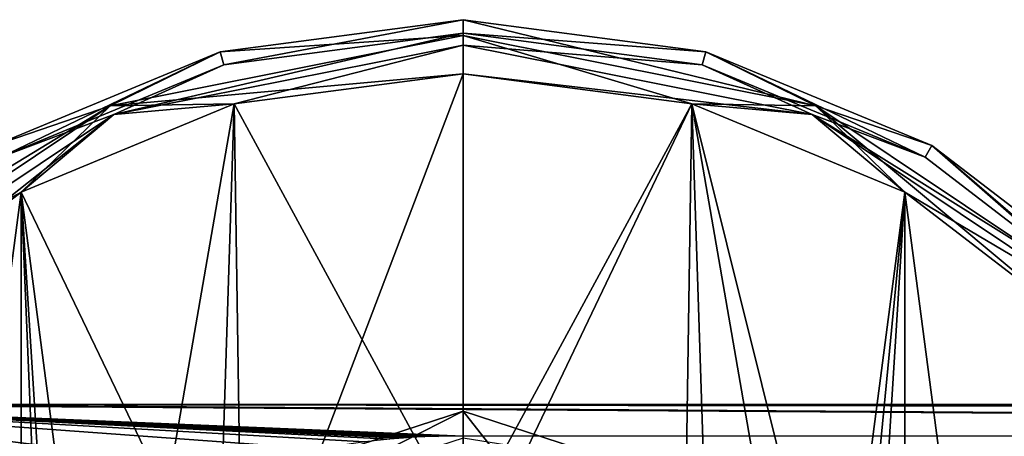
# Model space of a CAD drawing. Header units: millimetres. Extents: x -110 to 163, y -50 to 19.
# Tile 144 of 256: x -91 to -55, y 4 to 19. Entities that reach past the tile are written whole.
import ezdxf

# ---------------------------------------------------------------- set-up
doc = ezdxf.new("R2010")
doc.units = ezdxf.units.MM
doc.header["$LTSCALE"] = 65.185185
for name, color, linetype in [('233', 7, 'CONTINUOUS'), ('5996', 7, 'CONTINUOUS'), ('5997', 7, 'CONTINUOUS'), ('5999', 7, 'CONTINUOUS'), ('6000', 7, 'CONTINUOUS'), ('6014', 7, 'CONTINUOUS'), ('6015', 7, 'CONTINUOUS'), ('6021', 7, 'CONTINUOUS'), ('6022', 7, 'CONTINUOUS'), ('6023', 7, 'CONTINUOUS'), ('6024', 7, 'CONTINUOUS'), ('6025', 7, 'CONTINUOUS'), ('6026', 7, 'CONTINUOUS'), ('6030', 7, 'CONTINUOUS'), ('6031', 7, 'CONTINUOUS'), ('6032', 7, 'CONTINUOUS'), ('6033', 7, 'CONTINUOUS'), ('6034', 7, 'CONTINUOUS')]:
    doc.layers.add(name, color=color, linetype=linetype)

msp = doc.modelspace()

# ---------------------------------------------------------------- linework, layer by layer
at = {"layer": '233', "color": 7, "linetype": 'CONTINUOUS', "true_color": 0x0303ff}
for points in [[(-103, 2.454, -10.25), (-103, 5.2), (-83.621, 2.825, -9.578), (-103, 2.454, -10.25)], [(-103, 5.2), (-98, 5.2), (75, 4.02, -6.854), (-103, 5.2)], [(-83.621, 2.825, -9.578), (-103, 5.2), (-80.389, 3.561, -8.031), (-83.621, 2.825, -9.578)], [(-80.389, 3.561, -8.031), (-103, 5.2), (-78.634, 3.818, -7.4), (-80.389, 3.561, -8.031)], [(-78.634, 3.818, -7.4), (-103, 5.2), (-77.717, 3.91, -7.156), (-78.634, 3.818, -7.4)], [(-77.717, 3.91, -7.156), (-103, 5.2), (-77.213, 3.949, -7.051), (-77.717, 3.91, -7.156)], [(-77.213, 3.949, -7.051), (-103, 5.2), (-76.913, 3.972, -6.987), (-77.213, 3.949, -7.051)], [(-76.913, 3.972, -6.987), (-103, 5.2), (-76.711, 3.991, -6.935), (-76.913, 3.972, -6.987)], [(-76.711, 3.991, -6.935), (-103, 5.2), (-76.418, 3.999, -6.914), (-76.711, 3.991, -6.935)], [(-76.418, 3.999, -6.914), (-103, 5.2), (-75.914, 4.009, -6.886), (-76.418, 3.999, -6.914)], [(-75.914, 4.009, -6.886), (-103, 5.2), (-75, 4.02, -6.854), (-75.914, 4.009, -6.886)], [(-75, 4.02, -6.854), (-103, 5.2), (75, 4.02, -6.854), (-75, 4.02, -6.854)], [(0.697, 5.085, 2.171), (105.6, 5.2), (-98, 5.2), (0.697, 5.085, 2.171)], [(-98, 5.2), (105.6, 5.2), (75, 4.02, -6.854), (-98, 5.2)], [(-0.964, 5.081, 2.208), (0.697, 5.085, 2.171), (-98, 5.2), (-0.964, 5.081, 2.208)], [(-98, 2.454, 10.25), (-0.964, 5.081, 2.208), (-98, 5.2), (-98, 2.454, 10.25)], [(-4.592, 4.897, 3.514), (-0.964, 5.081, 2.208), (-98, 2.454, 10.25), (-4.592, 4.897, 3.514)], [(-7.004, 4.638, 4.769), (-4.592, 4.897, 3.514), (-98, 2.454, 10.25), (-7.004, 4.638, 4.769)], [(-10.826, 3.989, 6.942), (-7.004, 4.638, 4.769), (-98, 2.454, 10.25), (-10.826, 3.989, 6.942)]]:
    msp.add_3dface(points, dxfattribs=at)
at = {"layer": '5996', "color": 7, "linetype": 'CONTINUOUS'}
for points in [[(-75, 4.95, -74.5), (-75, 2.089, -72.496), (-72.429, 1.677, -72.529), (-75, 4.95, -74.5)], [(-68.975, 2.992, -74.5), (-75, 4.95, -74.5), (-72.429, 1.677, -72.529), (-68.975, 2.992, -74.5)]]:
    msp.add_3dface(points, dxfattribs=at)
at = {"layer": '5997', "color": 7, "linetype": 'CONTINUOUS'}
for points in [[(-75, 4.95, -74.5), (-68.975, 2.992, -74.5), (-75, 4.95, -92.5), (-75, 4.95, -74.5)], [(-75, 4.95, -92.5), (-68.975, 2.992, -74.5), (-68.975, 2.992, -92.5), (-75, 4.95, -92.5)]]:
    msp.add_3dface(points, dxfattribs=at)
at = {"layer": '5999', "color": 7, "linetype": 'CONTINUOUS'}
msp.add_3dface([(-75, 2.089, -72.496), (-75, 4.95, -74.5), (-81.025, 2.992, -74.5), (-75, 2.089, -72.496)], dxfattribs=at)
at = {"layer": '6000', "color": 7, "linetype": 'CONTINUOUS'}
for points in [[(-75, 4.95, -74.5), (-75, 4.95, -92.5), (-81.025, 2.992, -92.5), (-75, 4.95, -74.5)], [(-81.025, 2.992, -74.5), (-75, 4.95, -74.5), (-81.025, 2.992, -92.5), (-81.025, 2.992, -74.5)]]:
    msp.add_3dface(points, dxfattribs=at)
at = {"layer": '6014', "color": 7, "linetype": 'CONTINUOUS'}
msp.add_3dface([(-75, 4.95, -92.5), (-68.975, 2.992, -92.5), (-75, 3.95, -93.5), (-75, 4.95, -92.5)], dxfattribs=at)
at = {"layer": '6015', "color": 7, "linetype": 'CONTINUOUS'}
for points in [[(-75, 4.95, -92.5), (-80.437, 2.183, -93.5), (-81.025, 2.992, -92.5), (-75, 4.95, -92.5)], [(-75, 4.95, -92.5), (-75, 3.95, -93.5), (-80.437, 2.183, -93.5), (-75, 4.95, -92.5)]]:
    msp.add_3dface(points, dxfattribs=at)
at = {"layer": '6021', "linetype": 'CONTINUOUS'}
for points in [[(-75, 18.864, -52.086), (-75, 19.45, -53.5), (-83.994, 18.266, -53.5), (-75, 18.864, -52.086)], [(-88.074, 16.264, -52.086), (-75, 17.45, -51.5), (-75, 18.864, -52.086), (-88.074, 16.264, -52.086)], [(-88.074, 16.264, -52.086), (-75, 18.864, -52.086), (-83.994, 18.266, -53.5), (-88.074, 16.264, -52.086)], [(-92.375, 14.794, -53.5), (-88.074, 16.264, -52.086), (-83.994, 18.266, -53.5), (-92.375, 14.794, -53.5)], [(-83.476, 16.334, -51.5), (-75, 17.45, -51.5), (-88.074, 16.264, -52.086), (-83.476, 16.334, -51.5)], [(-99.158, 8.858, -52.086), (-88.074, 16.264, -52.086), (-99.572, 9.272, -53.5), (-99.158, 8.858, -52.086)], [(-99.572, 9.272, -53.5), (-88.074, 16.264, -52.086), (-92.375, 14.794, -53.5), (-99.572, 9.272, -53.5)], [(-99.158, 8.858, -52.086), (-91.375, 13.063, -51.5), (-88.074, 16.264, -52.086), (-99.158, 8.858, -52.086)], [(-91.375, 13.063, -51.5), (-83.476, 16.334, -51.5), (-88.074, 16.264, -52.086), (-91.375, 13.063, -51.5)], [(-98.157, 7.858, -51.5), (-91.375, 13.063, -51.5), (-99.158, 8.858, -52.086), (-98.157, 7.858, -51.5)]]:
    msp.add_3dface(points, dxfattribs=at)
at = {"layer": '6022', "linetype": 'CONTINUOUS'}
for points in [[(-83.994, 18.266, -53.5), (-75, 19.45, -53.5), (-83.994, 18.266, -76.5), (-83.994, 18.266, -53.5)], [(-83.994, 18.266, -76.5), (-75, 19.45, -53.5), (-75, 19.45, -76.5), (-83.994, 18.266, -76.5)], [(-92.375, 14.794, -53.5), (-83.994, 18.266, -53.5), (-92.375, 14.794, -76.5), (-92.375, 14.794, -53.5)], [(-92.375, 14.794, -76.5), (-83.994, 18.266, -53.5), (-83.994, 18.266, -76.5), (-92.375, 14.794, -76.5)]]:
    msp.add_3dface(points, dxfattribs=at)
at = {"layer": '6023', "linetype": 'CONTINUOUS'}
for points in [[(-83.994, 18.266, -76.5), (-75, 19.45, -76.5), (-83.865, 17.783, -76.5), (-83.994, 18.266, -76.5)], [(-75, 19.45, -76.5), (-75, 18.95, -76.5), (-83.865, 17.783, -76.5), (-75, 19.45, -76.5)], [(-75, 19.45, -76.5), (-66.006, 18.266, -76.5), (-75, 18.95, -76.5), (-75, 19.45, -76.5)], [(-75, 18.95, -76.5), (-66.006, 18.266, -76.5), (-66.135, 17.783, -76.5), (-75, 18.95, -76.5)], [(-92.375, 14.794, -76.5), (-83.994, 18.266, -76.5), (-92.125, 14.361, -76.5), (-92.375, 14.794, -76.5)], [(-92.125, 14.361, -76.5), (-83.994, 18.266, -76.5), (-83.865, 17.783, -76.5), (-92.125, 14.361, -76.5)], [(-66.135, 17.783, -76.5), (-66.006, 18.266, -76.5), (-57.875, 14.361, -76.5), (-66.135, 17.783, -76.5)], [(-66.006, 18.266, -76.5), (-57.625, 14.794, -76.5), (-57.875, 14.361, -76.5), (-66.006, 18.266, -76.5)], [(-57.875, 14.361, -76.5), (-57.625, 14.794, -76.5), (-50.782, 8.918, -76.5), (-57.875, 14.361, -76.5)], [(-57.625, 14.794, -76.5), (-50.428, 9.272, -76.5), (-50.782, 8.918, -76.5), (-57.625, 14.794, -76.5)]]:
    msp.add_3dface(points, dxfattribs=at)
at = {"layer": '6024', "linetype": 'CONTINUOUS'}
for points in [[(-83.865, 17.783, -76.5), (-75, 18.95, -76.5), (-83.865, 17.783, -53.5), (-83.865, 17.783, -76.5)], [(-83.865, 17.783, -53.5), (-75, 18.95, -76.5), (-75, 18.95, -53.5), (-83.865, 17.783, -53.5)], [(-92.125, 14.361, -76.5), (-83.865, 17.783, -76.5), (-92.125, 14.361, -53.5), (-92.125, 14.361, -76.5)], [(-92.125, 14.361, -53.5), (-83.865, 17.783, -76.5), (-83.865, 17.783, -53.5), (-92.125, 14.361, -53.5)]]:
    msp.add_3dface(points, dxfattribs=at)
at = {"layer": '6025', "linetype": 'CONTINUOUS'}
for points in [[(-83.865, 17.783, -53.5), (-75, 18.95, -53.5), (-87.939, 15.937, -52.439), (-83.865, 17.783, -53.5)], [(-87.939, 15.937, -52.439), (-75, 18.95, -53.5), (-75, 18.511, -52.439), (-87.939, 15.937, -52.439)], [(-87.939, 15.937, -52.439), (-75, 18.511, -52.439), (-83.476, 16.334, -52), (-87.939, 15.937, -52.439)], [(-75, 18.511, -52.439), (-75, 17.45, -52), (-83.476, 16.334, -52), (-75, 18.511, -52.439)], [(-92.125, 14.361, -53.5), (-83.865, 17.783, -53.5), (-87.939, 15.937, -52.439), (-92.125, 14.361, -53.5)], [(-91.375, 13.063, -52), (-87.939, 15.937, -52.439), (-83.476, 16.334, -52), (-91.375, 13.063, -52)], [(-98.908, 8.608, -52.439), (-92.125, 14.361, -53.5), (-87.939, 15.937, -52.439), (-98.908, 8.608, -52.439)], [(-98.908, 8.608, -52.439), (-87.939, 15.937, -52.439), (-98.157, 7.858, -52), (-98.908, 8.608, -52.439)], [(-98.157, 7.858, -52), (-87.939, 15.937, -52.439), (-91.375, 13.063, -52), (-98.157, 7.858, -52)]]:
    msp.add_3dface(points, dxfattribs=at)
at = {"layer": '6026', "linetype": 'CONTINUOUS'}
for points in [[(-83.476, 16.334, -52), (-75, 17.45, -52), (-83.17, -4.054, -52), (-83.476, 16.334, -52)], [(-75, 17.45, -52), (-75, -1.4, -52), (-83.17, -4.054, -52), (-75, 17.45, -52)], [(-75, 17.45, -52), (-66.524, 16.334, -52), (-75, -1.4, -52), (-75, 17.45, -52)], [(-91.375, 13.063, -52), (-83.476, 16.334, -52), (-88.22, -11.004, -52), (-91.375, 13.063, -52)], [(-88.22, -11.004, -52), (-83.476, 16.334, -52), (-83.17, -4.054, -52), (-88.22, -11.004, -52)], [(-75, -1.4, -52), (-66.524, 16.334, -52), (-66.83, -4.054, -52), (-75, -1.4, -52)], [(-66.83, -4.054, -52), (-66.524, 16.334, -52), (-61.78, -11.004, -52), (-66.83, -4.054, -52)], [(-66.524, 16.334, -52), (-58.625, 13.063, -52), (-61.78, -11.004, -52), (-66.524, 16.334, -52)], [(-91.375, -43.663, -52), (-98.157, -38.458, -52), (-91.375, 13.063, -52), (-91.375, -43.663, -52)], [(-98.157, -38.458, -52), (-98.157, 7.858, -52), (-91.375, 13.063, -52), (-98.157, -38.458, -52)], [(-91.375, -43.663, -52), (-91.375, 13.063, -52), (-88.22, -11.004, -52), (-91.375, -43.663, -52)], [(-58.625, 13.063, -52), (-58.625, -43.663, -52), (-61.78, -19.596, -52), (-58.625, 13.063, -52)], [(-61.78, -11.004, -52), (-58.625, 13.063, -52), (-61.78, -19.596, -52), (-61.78, -11.004, -52)], [(-51.843, 7.858, -52), (-58.625, -43.663, -52), (-58.625, 13.063, -52), (-51.843, 7.858, -52)], [(-51.843, -38.458, -52), (-58.625, -43.663, -52), (-51.843, 7.858, -52), (-51.843, -38.458, -52)]]:
    msp.add_3dface(points, dxfattribs=at)
at = {"layer": '6030', "linetype": 'CONTINUOUS'}
for points in [[(-75, 0.7, -51.5), (-75, 17.45, -51.5), (-83.476, 16.334, -51.5), (-75, 0.7, -51.5)], [(-75, 17.45, -51.5), (-75, 0.7, -51.5), (-66.524, 16.334, -51.5), (-75, 17.45, -51.5)], [(-84.077, -2.124, -51.5), (-83.476, 16.334, -51.5), (-91.375, 13.063, -51.5), (-84.077, -2.124, -51.5)], [(-84.077, -2.124, -51.5), (-75, 0.7, -51.5), (-83.476, 16.334, -51.5), (-84.077, -2.124, -51.5)], [(-75, 0.7, -51.5), (-65.923, -2.124, -51.5), (-66.524, 16.334, -51.5), (-75, 0.7, -51.5)], [(-65.923, -2.124, -51.5), (-60.05, -9.599, -51.5), (-66.524, 16.334, -51.5), (-65.923, -2.124, -51.5)], [(-66.524, 16.334, -51.5), (-60.05, -9.599, -51.5), (-58.625, 13.063, -51.5), (-66.524, 16.334, -51.5)], [(-91.375, 13.063, -51.5), (-98.157, 7.858, -51.5), (-91.375, -43.663, -51.5), (-91.375, 13.063, -51.5)], [(-89.95, -21.001, -51.5), (-89.95, -9.599, -51.5), (-91.375, 13.063, -51.5), (-89.95, -21.001, -51.5)], [(-89.95, -21.001, -51.5), (-91.375, 13.063, -51.5), (-91.375, -43.663, -51.5), (-89.95, -21.001, -51.5)], [(-89.95, -9.599, -51.5), (-84.077, -2.124, -51.5), (-91.375, 13.063, -51.5), (-89.95, -9.599, -51.5)], [(-58.625, 13.063, -51.5), (-60.05, -9.599, -51.5), (-58.625, -43.663, -51.5), (-58.625, 13.063, -51.5)], [(-51.843, 7.858, -51.5), (-58.625, 13.063, -51.5), (-51.843, -38.458, -51.5), (-51.843, 7.858, -51.5)], [(-51.843, -38.458, -51.5), (-58.625, 13.063, -51.5), (-58.625, -43.663, -51.5), (-51.843, -38.458, -51.5)], [(-98.157, 7.858, -51.5), (-98.157, -38.458, -51.5), (-91.375, -43.663, -51.5), (-98.157, 7.858, -51.5)]]:
    msp.add_3dface(points, dxfattribs=at)
at = {"layer": '6031', "linetype": 'CONTINUOUS'}
for points in [[(-75, 19.45, -53.5), (-75, 18.864, -52.086), (-61.926, 16.264, -52.086), (-75, 19.45, -53.5)], [(-75, 19.45, -53.5), (-61.926, 16.264, -52.086), (-66.006, 18.266, -53.5), (-75, 19.45, -53.5)], [(-75, 18.864, -52.086), (-75, 17.45, -51.5), (-66.524, 16.334, -51.5), (-75, 18.864, -52.086)], [(-75, 18.864, -52.086), (-66.524, 16.334, -51.5), (-61.926, 16.264, -52.086), (-75, 18.864, -52.086)], [(-66.006, 18.266, -53.5), (-61.926, 16.264, -52.086), (-57.625, 14.794, -53.5), (-66.006, 18.266, -53.5)], [(-66.524, 16.334, -51.5), (-58.625, 13.063, -51.5), (-61.926, 16.264, -52.086), (-66.524, 16.334, -51.5)], [(-58.625, 13.063, -51.5), (-51.843, 7.858, -51.5), (-61.926, 16.264, -52.086), (-58.625, 13.063, -51.5)], [(-61.926, 16.264, -52.086), (-51.843, 7.858, -51.5), (-50.842, 8.858, -52.086), (-61.926, 16.264, -52.086)], [(-61.926, 16.264, -52.086), (-50.842, 8.858, -52.086), (-57.625, 14.794, -53.5), (-61.926, 16.264, -52.086)], [(-57.625, 14.794, -53.5), (-50.842, 8.858, -52.086), (-50.428, 9.272, -53.5), (-57.625, 14.794, -53.5)]]:
    msp.add_3dface(points, dxfattribs=at)
at = {"layer": '6032', "linetype": 'CONTINUOUS'}
for points in [[(-75, 19.45, -76.5), (-75, 19.45, -53.5), (-66.006, 18.266, -53.5), (-75, 19.45, -76.5)], [(-66.006, 18.266, -76.5), (-75, 19.45, -76.5), (-66.006, 18.266, -53.5), (-66.006, 18.266, -76.5)], [(-57.625, 14.794, -76.5), (-66.006, 18.266, -76.5), (-57.625, 14.794, -53.5), (-57.625, 14.794, -76.5)], [(-66.006, 18.266, -76.5), (-66.006, 18.266, -53.5), (-57.625, 14.794, -53.5), (-66.006, 18.266, -76.5)], [(-50.428, 9.272, -76.5), (-57.625, 14.794, -76.5), (-50.428, 9.272, -53.5), (-50.428, 9.272, -76.5)], [(-57.625, 14.794, -76.5), (-57.625, 14.794, -53.5), (-50.428, 9.272, -53.5), (-57.625, 14.794, -76.5)]]:
    msp.add_3dface(points, dxfattribs=at)
at = {"layer": '6033', "linetype": 'CONTINUOUS'}
for points in [[(-75, 18.95, -76.5), (-66.135, 17.783, -76.5), (-75, 18.95, -53.5), (-75, 18.95, -76.5)], [(-75, 18.95, -53.5), (-66.135, 17.783, -76.5), (-66.135, 17.783, -53.5), (-75, 18.95, -53.5)], [(-66.135, 17.783, -76.5), (-57.875, 14.361, -76.5), (-66.135, 17.783, -53.5), (-66.135, 17.783, -76.5)], [(-66.135, 17.783, -53.5), (-57.875, 14.361, -76.5), (-57.875, 14.361, -53.5), (-66.135, 17.783, -53.5)], [(-57.875, 14.361, -76.5), (-50.782, 8.918, -76.5), (-57.875, 14.361, -53.5), (-57.875, 14.361, -76.5)], [(-57.875, 14.361, -53.5), (-50.782, 8.918, -76.5), (-50.782, 8.918, -53.5), (-57.875, 14.361, -53.5)]]:
    msp.add_3dface(points, dxfattribs=at)
at = {"layer": '6034', "linetype": 'CONTINUOUS'}
for points in [[(-75, 18.511, -52.439), (-75, 18.95, -53.5), (-66.135, 17.783, -53.5), (-75, 18.511, -52.439)], [(-75, 17.45, -52), (-75, 18.511, -52.439), (-62.061, 15.937, -52.439), (-75, 17.45, -52)], [(-75, 18.511, -52.439), (-66.135, 17.783, -53.5), (-62.061, 15.937, -52.439), (-75, 18.511, -52.439)], [(-66.135, 17.783, -53.5), (-57.875, 14.361, -53.5), (-62.061, 15.937, -52.439), (-66.135, 17.783, -53.5)], [(-66.524, 16.334, -52), (-75, 17.45, -52), (-62.061, 15.937, -52.439), (-66.524, 16.334, -52)], [(-58.625, 13.063, -52), (-66.524, 16.334, -52), (-62.061, 15.937, -52.439), (-58.625, 13.063, -52)], [(-58.625, 13.063, -52), (-62.061, 15.937, -52.439), (-51.092, 8.608, -52.439), (-58.625, 13.063, -52)], [(-57.875, 14.361, -53.5), (-50.782, 8.918, -53.5), (-62.061, 15.937, -52.439), (-57.875, 14.361, -53.5)], [(-62.061, 15.937, -52.439), (-50.782, 8.918, -53.5), (-51.092, 8.608, -52.439), (-62.061, 15.937, -52.439)], [(-51.843, 7.858, -52), (-58.625, 13.063, -52), (-51.092, 8.608, -52.439), (-51.843, 7.858, -52)]]:
    msp.add_3dface(points, dxfattribs=at)

doc.saveas('drawing.dxf')
